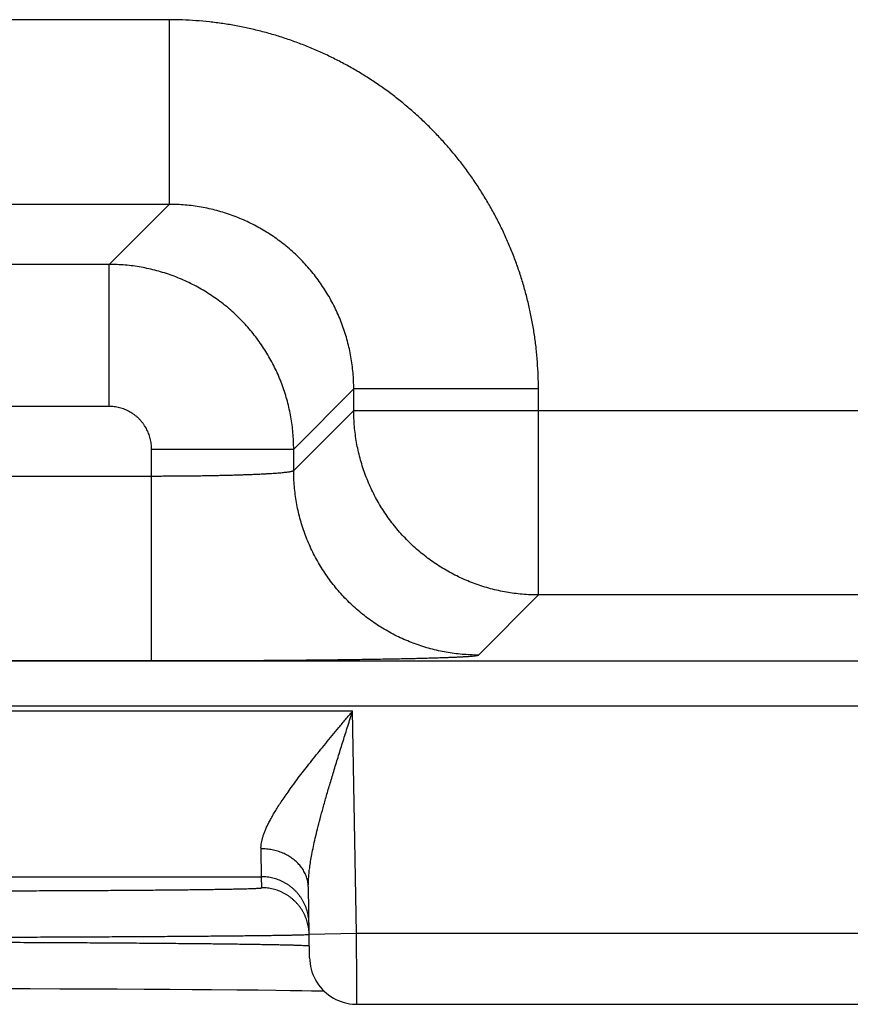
# Model space of a CAD drawing. Header units: inches. Extents: x 0 to 34, y 0 to 22.
# Tile 84 of 111: x 22.214 to 22.565, y 14.689 to 15.105. Entities that reach past the tile are written whole.
import ezdxf

# ---------------------------------------------------------------- set-up
doc = ezdxf.new("R2010")
doc.units = ezdxf.units.IN
doc.header["$LTSCALE"] = 1.87
doc.header["$MEASUREMENT"] = 0
doc.layers.get('0').update_dxf_attribs({"linetype": 'CONTINUOUS'})

msp = doc.modelspace()

# ---------------------------------------------------------------- linework, layer by layer
at = {"color": 7, "linetype": 'CONTINUOUS'}
for p, q in [((22.2775, 15.10534), (22.12719, 15.10534)), ((22.2775, 15.10534), (22.2775, 15.02735)), ((22.2775, 15.02735), (22.12719, 15.02735)), ((22.2775, 15.02735), (22.25213, 15.00198)), ((22.25213, 15.00198), (22.15255, 15.00198)), ((22.25213, 14.94199), (22.25213, 15.00198)), ((22.35549, 14.94936), (22.33012, 14.92399)), ((22.43347, 14.94936), (22.35549, 14.94936)), ((22.35549, 14.94034), (22.35549, 14.94936)), ((22.43347, 14.86235), (22.43347, 14.94936)), ((22.25213, 14.94199), (22.15255, 14.94199)), ((22.33012, 14.91497), (22.35549, 14.94034)), ((22.35549, 14.94034), (22.9792, 14.94034)), ((22.27012, 14.92399), (22.33012, 14.92399)), ((22.27012, 14.83462), (22.27012, 14.92399)), ((22.33012, 14.91497), (22.33012, 14.92399)), ((22.13456, 14.9126), (22.27012, 14.9126)), ((22.4081, 14.83698), (22.43347, 14.86235)), ((22.90121, 14.86235), (22.43347, 14.86235)), ((20.65466, 14.83453), (24.32503, 14.83453)), ((22.13456, 14.83462), (22.27012, 14.83462)), ((20.65466, 14.81554), (24.32503, 14.81554)), ((21.67767, 14.81336), (22.35501, 14.81336)), ((22.35665, 14.71947), (22.35501, 14.81336)), ((21.7161, 14.74337), (22.31658, 14.74337)), ((22.31666, 14.73869), (22.31658, 14.74337)), ((22.33683, 14.70912), (22.33631, 14.73888)), ((22.33666, 14.71912), (22.35665, 14.71947)), ((22.35665, 14.71947), (22.60603, 14.71947)), ((22.20594, 14.69611), (22.21878, 14.69609)), ((22.21878, 14.69609), (22.23136, 14.69605)), ((22.23136, 14.69605), (22.24364, 14.69601)), ((22.24364, 14.69601), (22.25553, 14.69596)), ((22.25553, 14.69596), (22.26704, 14.6959)), ((22.26704, 14.6959), (22.2778, 14.69584)), ((22.2778, 14.69584), (22.28726, 14.69577)), ((22.28726, 14.69577), (22.29547, 14.69571)), ((22.29547, 14.69571), (22.30611, 14.69562)), ((22.30611, 14.69562), (22.31512, 14.69553)), ((22.31512, 14.69553), (22.32256, 14.69544)), ((22.32256, 14.69544), (22.32858, 14.69536)), ((22.32858, 14.69536), (22.33352, 14.69528)), ((22.33352, 14.69528), (22.33765, 14.69521)), ((22.33765, 14.69521), (22.34111, 14.69515)), ((22.34111, 14.69515), (22.34292, 14.69511)), ((22.35683, 14.68947), (22.60585, 14.68947))]:
    msp.add_line(p, q, dxfattribs=at)
msp.add_lwpolyline([(22.33683, 14.70912), (22.33689, 14.70791), (22.33702, 14.7067), (22.33723, 14.7055), (22.3375, 14.70431), (22.33785, 14.70315), (22.33827, 14.70201), (22.33876, 14.70089), (22.33932, 14.69981), (22.33993, 14.69876), (22.34062, 14.69776), (22.34136, 14.69679), (22.34216, 14.69588), (22.34301, 14.69501), (22.34392, 14.6942), (22.34487, 14.69344), (22.34586, 14.69274), (22.3469, 14.69211), (22.34797, 14.69154), (22.34908, 14.69103), (22.35022, 14.6906), (22.35138, 14.69023), (22.35256, 14.68993), (22.35375, 14.68971), (22.35496, 14.68956), (22.35617, 14.68948), (22.35683, 14.68947)], dxfattribs=at)
for points, knots in [([(22.43347, 14.94936), (22.43347, 14.95126), (22.4334, 14.95506), (22.43309, 14.96075), (22.43257, 14.96643), (22.43185, 14.97208), (22.43091, 14.97771), (22.42977, 14.98329), (22.42843, 14.98883), (22.42689, 14.99432), (22.42515, 14.99974), (22.42321, 15.00511), (22.42108, 15.01039), (22.41875, 15.0156), (22.41624, 15.02072), (22.41354, 15.02573), (22.41066, 15.03065), (22.4076, 15.03546), (22.40437, 15.04015), (22.40097, 15.04473), (22.39741, 15.04917), (22.39368, 15.05349), (22.3898, 15.05766), (22.38577, 15.06169), (22.3816, 15.06557), (22.37728, 15.06929), (22.37284, 15.07286), (22.36826, 15.07626), (22.36357, 15.07949), (22.35875, 15.08255), (22.35384, 15.08542), (22.34882, 15.08812), (22.3437, 15.09063), (22.3385, 15.09296), (22.33321, 15.09509), (22.32784, 15.09703), (22.32241, 15.09877), (22.31693, 15.10031), (22.31139, 15.10165), (22.3058, 15.10279), (22.30018, 15.10372), (22.29453, 15.10444), (22.28886, 15.10496), (22.28318, 15.10527), (22.27939, 15.10534), (22.2775, 15.10534)], [0, 0, 0, 0, 0.02325, 0.046512, 0.069779, 0.093044, 0.116305, 0.13956, 0.162813, 0.186066, 0.209325, 0.232597, 0.255874, 0.279144, 0.302401, 0.325651, 0.348904, 0.37216, 0.395416, 0.41867, 0.441923, 0.465173, 0.488427, 0.511688, 0.534953, 0.558213, 0.581463, 0.604713, 0.627975, 0.651244, 0.674505, 0.697754, 0.721003, 0.744267, 0.767542, 0.790816, 0.814083, 0.837342, 0.860594, 0.883846, 0.907105, 0.930364, 0.95361, 0.976827, 1, 1, 1, 1]), ([(22.35549, 14.94936), (22.35549, 14.9505), (22.35544, 14.95277), (22.35521, 14.95617), (22.35484, 14.95956), (22.35433, 14.96292), (22.35366, 14.96626), (22.35285, 14.96957), (22.3519, 14.97284), (22.35081, 14.97607), (22.34957, 14.97924), (22.3482, 14.98236), (22.3467, 14.98541), (22.34506, 14.98839), (22.3433, 14.9913), (22.34141, 14.99412), (22.3394, 14.99687), (22.33727, 14.99952), (22.33503, 15.00207), (22.33268, 15.00453), (22.33022, 15.00688), (22.32766, 15.00913), (22.32501, 15.01126), (22.32227, 15.01327), (22.31944, 15.01516), (22.31653, 15.01693), (22.31354, 15.01856), (22.31049, 15.02007), (22.30737, 15.02144), (22.3042, 15.02267), (22.30098, 15.02377), (22.29771, 15.02472), (22.2944, 15.02553), (22.29106, 15.02619), (22.28769, 15.02671), (22.2843, 15.02708), (22.2809, 15.0273), (22.27863, 15.02735), (22.2775, 15.02735)], [0, 0, 0, 0, 0.027801, 0.055606, 0.083409, 0.11121, 0.139007, 0.166801, 0.194591, 0.222378, 0.25016, 0.277931, 0.30569, 0.333443, 0.361197, 0.388949, 0.416694, 0.444435, 0.472175, 0.499921, 0.527681, 0.555445, 0.583207, 0.610971, 0.638742, 0.666518, 0.694294, 0.722069, 0.749843, 0.77762, 0.805403, 0.833194, 0.860989, 0.888789, 0.916591, 0.944395, 0.972199, 1, 1, 1, 1]), ([(22.33012, 14.92399), (22.33012, 14.92513), (22.33007, 14.9274), (22.32984, 14.9308), (22.32947, 14.93418), (22.32895, 14.93755), (22.32829, 14.94088), (22.32748, 14.94419), (22.32652, 14.94746), (22.32543, 14.95068), (22.32419, 14.95386), (22.32282, 14.95697), (22.32131, 14.96002), (22.31968, 14.96301), (22.31791, 14.96591), (22.31602, 14.96874), (22.31401, 14.97148), (22.31188, 14.97414), (22.30964, 14.97669), (22.30728, 14.97915), (22.30483, 14.9815), (22.30227, 14.98375), (22.29961, 14.98588), (22.29687, 14.98789), (22.29404, 14.98978), (22.29113, 14.99155), (22.28814, 14.99319), (22.28509, 14.99469), (22.28197, 14.99607), (22.2788, 14.9973), (22.27558, 14.99839), (22.27231, 14.99935), (22.269, 15.00016), (22.26566, 15.00082), (22.2623, 15.00134), (22.25892, 15.00171), (22.25553, 15.00193), (22.25326, 15.00198), (22.25213, 15.00198)], [0, 0, 0, 0, 0.027792, 0.055584, 0.083373, 0.11116, 0.138947, 0.166736, 0.194523, 0.222308, 0.250095, 0.277886, 0.305671, 0.333438, 0.361191, 0.388942, 0.416697, 0.44446, 0.47223, 0.500001, 0.527768, 0.555539, 0.58332, 0.611108, 0.638896, 0.666681, 0.69447, 0.722264, 0.750056, 0.777841, 0.805622, 0.833408, 0.861192, 0.888964, 0.916724, 0.944479, 0.972236, 1, 1, 1, 1]), ([(22.27012, 14.92399), (22.27012, 14.92437), (22.2701, 14.92511), (22.27, 14.92623), (22.26982, 14.92735), (22.26958, 14.92845), (22.26926, 14.92954), (22.26888, 14.93061), (22.26843, 14.93165), (22.26791, 14.93266), (22.26734, 14.93364), (22.2667, 14.93457), (22.26601, 14.93547), (22.26526, 14.93632), (22.26446, 14.93712), (22.26361, 14.93787), (22.26271, 14.93857), (22.26177, 14.9392), (22.2608, 14.93978), (22.25979, 14.94029), (22.25875, 14.94074), (22.25768, 14.94113), (22.25659, 14.94144), (22.25548, 14.94169), (22.25437, 14.94186), (22.25325, 14.94197), (22.2525, 14.94199), (22.25213, 14.94199)], [0, 0, 0, 0, 0.039555, 0.079331, 0.11927, 0.159318, 0.199425, 0.23954, 0.27962, 0.319663, 0.359694, 0.399734, 0.439792, 0.479863, 0.51994, 0.560017, 0.600085, 0.640135, 0.680172, 0.720225, 0.760321, 0.80046, 0.840595, 0.880671, 0.920633, 0.960429, 1, 1, 1, 1]), ([(22.43347, 14.86235), (22.43234, 14.86235), (22.43007, 14.8624), (22.42667, 14.86263), (22.42329, 14.863), (22.41993, 14.86352), (22.41659, 14.86418), (22.41328, 14.86499), (22.41002, 14.86594), (22.40679, 14.86704), (22.40362, 14.86827), (22.40051, 14.86964), (22.39745, 14.87115), (22.39447, 14.87279), (22.39156, 14.87455), (22.38873, 14.87645), (22.38599, 14.87846), (22.38333, 14.88059), (22.38077, 14.88283), (22.37831, 14.88519), (22.37596, 14.88765), (22.37372, 14.89021), (22.37159, 14.89286), (22.36957, 14.89561), (22.36768, 14.89844), (22.36592, 14.90135), (22.36428, 14.90433), (22.36277, 14.90738), (22.3614, 14.9105), (22.36017, 14.91367), (22.35907, 14.91689), (22.35812, 14.92016), (22.35731, 14.92347), (22.35665, 14.9268), (22.35613, 14.93017), (22.35576, 14.93355), (22.35554, 14.93694), (22.35549, 14.93921), (22.35549, 14.94034)], [0, 0, 0, 0, 0.027778, 0.055556, 0.083335, 0.111114, 0.138893, 0.166673, 0.194453, 0.222233, 0.250014, 0.277795, 0.305576, 0.333357, 0.361139, 0.38892, 0.416702, 0.444484, 0.472265, 0.500047, 0.527829, 0.555611, 0.583392, 0.611174, 0.638955, 0.666735, 0.694518, 0.722299, 0.750078, 0.777857, 0.805635, 0.833415, 0.861198, 0.888978, 0.916748, 0.944506, 0.972255, 1, 1, 1, 1]), ([(22.27012, 14.9126), (22.27104, 14.9126), (22.27286, 14.91261), (22.27559, 14.91261), (22.27831, 14.91262), (22.28101, 14.91264), (22.28369, 14.91266), (22.28634, 14.91269), (22.28896, 14.91272), (22.29153, 14.91276), (22.29407, 14.9128), (22.29655, 14.91285), (22.29898, 14.9129), (22.30135, 14.91295), (22.30365, 14.91301), (22.30589, 14.91308), (22.30805, 14.91314), (22.31013, 14.91322), (22.31213, 14.91329), (22.31404, 14.91337), (22.31586, 14.91345), (22.31758, 14.91354), (22.31921, 14.91363), (22.32073, 14.91372), (22.32214, 14.91381), (22.32345, 14.91391), (22.32465, 14.914), (22.32573, 14.91411), (22.3267, 14.91421), (22.32755, 14.91431), (22.32828, 14.91442), (22.32889, 14.91452), (22.32937, 14.91463), (22.32974, 14.91473), (22.32998, 14.91483), (22.33009, 14.91492), (22.33012, 14.91497)], [0, 0, 0, 0, 0.045499, 0.090898, 0.136107, 0.181041, 0.225612, 0.269722, 0.313271, 0.356167, 0.398325, 0.439658, 0.480076, 0.519496, 0.557842, 0.595035, 0.630991, 0.665634, 0.698895, 0.730707, 0.761002, 0.789712, 0.81678, 0.842151, 0.865772, 0.887593, 0.907569, 0.925664, 0.941841, 0.956068, 0.968317, 0.978571, 0.986823, 0.993083, 0.997405, 1, 1, 1, 1]), ([(22.4081, 14.83698), (22.40697, 14.83698), (22.4047, 14.83703), (22.40131, 14.83726), (22.39792, 14.83763), (22.39456, 14.83815), (22.39122, 14.83881), (22.38792, 14.83962), (22.38465, 14.84057), (22.38143, 14.84167), (22.37825, 14.8429), (22.37514, 14.84427), (22.37209, 14.84578), (22.3691, 14.84742), (22.36619, 14.84918), (22.36336, 14.85107), (22.36062, 14.85309), (22.35797, 14.85522), (22.35541, 14.85746), (22.35295, 14.85982), (22.35059, 14.86227), (22.34835, 14.86483), (22.34622, 14.86749), (22.34421, 14.87023), (22.34232, 14.87306), (22.34055, 14.87597), (22.33891, 14.87895), (22.33741, 14.88201), (22.33604, 14.88512), (22.3348, 14.88829), (22.33371, 14.89152), (22.33275, 14.89478), (22.33194, 14.89809), (22.33128, 14.90143), (22.33076, 14.90479), (22.33039, 14.90817), (22.33017, 14.91157), (22.33012, 14.91384), (22.33012, 14.91497)], [0, 0, 0, 0, 0.027775, 0.055551, 0.083327, 0.111104, 0.138881, 0.166658, 0.194436, 0.222213, 0.249992, 0.27777, 0.305549, 0.333327, 0.361106, 0.388885, 0.416665, 0.444444, 0.472223, 0.500003, 0.527782, 0.555561, 0.58334, 0.61112, 0.638898, 0.666677, 0.694456, 0.722234, 0.750012, 0.77779, 0.805567, 0.833344, 0.861121, 0.888898, 0.916674, 0.94445, 0.972225, 1, 1, 1, 1]), ([(22.27012, 14.83462), (22.27186, 14.83462), (22.27533, 14.83462), (22.28053, 14.83462), (22.28573, 14.83463), (22.29091, 14.83464), (22.29606, 14.83466), (22.30117, 14.83468), (22.30623, 14.8347), (22.31125, 14.83472), (22.31621, 14.83475), (22.32111, 14.83479), (22.32593, 14.83482), (22.33067, 14.83486), (22.33532, 14.8349), (22.33988, 14.83494), (22.34433, 14.83499), (22.34869, 14.83504), (22.35292, 14.8351), (22.35705, 14.83515), (22.36104, 14.83521), (22.36491, 14.83527), (22.36863, 14.83534), (22.37222, 14.8354), (22.37566, 14.83547), (22.37895, 14.83554), (22.38209, 14.83561), (22.38506, 14.83569), (22.38787, 14.83577), (22.3905, 14.83585), (22.39297, 14.83593), (22.39526, 14.83601), (22.39737, 14.83609), (22.39929, 14.83617), (22.40103, 14.83626), (22.40259, 14.83635), (22.40395, 14.83643), (22.40512, 14.83652), (22.4061, 14.83661), (22.40688, 14.8367), (22.40747, 14.83678), (22.40785, 14.83687), (22.40805, 14.83693), (22.4081, 14.83698)], [0, 0, 0, 0, 0.037696, 0.075415, 0.113078, 0.150605, 0.187924, 0.224964, 0.261683, 0.298042, 0.33399, 0.369462, 0.404398, 0.438746, 0.47246, 0.505492, 0.537801, 0.569342, 0.600069, 0.629934, 0.658891, 0.686902, 0.713931, 0.739939, 0.764885, 0.788728, 0.811435, 0.83298, 0.853332, 0.872461, 0.890334, 0.906927, 0.922222, 0.936202, 0.94884, 0.960113, 0.970005, 0.978507, 0.985613, 0.991312, 0.995598, 0.998476, 1, 1, 1, 1]), ([(22.31632, 14.75516), (22.31631, 14.75548), (22.31632, 14.75616), (22.31643, 14.7572), (22.31662, 14.7583), (22.31691, 14.75949), (22.31729, 14.76075), (22.31777, 14.7621), (22.31837, 14.76355), (22.31907, 14.76509), (22.3199, 14.76675), (22.32086, 14.76851), (22.32195, 14.77039), (22.32318, 14.7724), (22.32455, 14.77453), (22.32608, 14.7768), (22.32776, 14.7792), (22.32959, 14.78174), (22.33158, 14.78442), (22.33372, 14.78723), (22.33601, 14.79017), (22.33843, 14.79323), (22.34099, 14.7964), (22.34365, 14.79967), (22.34641, 14.80302), (22.34923, 14.80643), (22.35211, 14.80988), (22.35404, 14.8122), (22.35501, 14.81336)], [0, 0, 0, 0, 0.013767, 0.02849, 0.044343, 0.061496, 0.080115, 0.100365, 0.122402, 0.146375, 0.172446, 0.200769, 0.231483, 0.26472, 0.300604, 0.339231, 0.380672, 0.424982, 0.472158, 0.522156, 0.574897, 0.630217, 0.687914, 0.747698, 0.80919, 0.871994, 0.935726, 1, 1, 1, 1]), ([(22.33631, 14.73888), (22.3363, 14.73947), (22.33631, 14.74071), (22.33641, 14.74267), (22.33659, 14.74484), (22.33688, 14.74726), (22.33728, 14.74994), (22.33781, 14.7529), (22.33846, 14.75617), (22.33926, 14.75977), (22.34021, 14.76371), (22.34131, 14.768), (22.34257, 14.77265), (22.34399, 14.77766), (22.34556, 14.78301), (22.34726, 14.78866), (22.34909, 14.79459), (22.35101, 14.80072), (22.35299, 14.80701), (22.35434, 14.81123), (22.35501, 14.81336)], [0, 0, 0, 0, 0.022884, 0.048266, 0.076504, 0.107952, 0.142988, 0.181957, 0.225166, 0.272912, 0.32545, 0.382981, 0.445586, 0.513225, 0.585692, 0.6626, 0.74338, 0.827177, 0.913025, 1, 1, 1, 1]), ([(22.31658, 14.74337), (22.31658, 14.7434), (22.31658, 14.74351), (22.31657, 14.74374), (22.31656, 14.74412), (22.31655, 14.74463), (22.31654, 14.74528), (22.31652, 14.74607), (22.3165, 14.74699), (22.31647, 14.74804), (22.31645, 14.74922), (22.31642, 14.75053), (22.31639, 14.75196), (22.31635, 14.75352), (22.31633, 14.7546), (22.31632, 14.75516)], [0, 0, 0, 0, 0.008221, 0.028243, 0.060025, 0.103511, 0.158627, 0.22527, 0.303301, 0.392555, 0.49284, 0.603947, 0.725669, 0.857773, 1, 1, 1, 1]), ([(22.33631, 14.73888), (22.33631, 14.73921), (22.33627, 14.73987), (22.33615, 14.74086), (22.33595, 14.74185), (22.33568, 14.74282), (22.33535, 14.74377), (22.33494, 14.74471), (22.33447, 14.74562), (22.33394, 14.74651), (22.33334, 14.74737), (22.33268, 14.7482), (22.33196, 14.74899), (22.33118, 14.74974), (22.33036, 14.75046), (22.32948, 14.75113), (22.32855, 14.75176), (22.32759, 14.75234), (22.32658, 14.75287), (22.32553, 14.75335), (22.32445, 14.75377), (22.32334, 14.75415), (22.32221, 14.75446), (22.32106, 14.75472), (22.31989, 14.75492), (22.3187, 14.75506), (22.31751, 14.75515), (22.31671, 14.75516), (22.31632, 14.75516)], [0, 0, 0, 0, 0.034885, 0.069825, 0.104875, 0.140088, 0.175513, 0.211196, 0.247177, 0.283491, 0.32017, 0.357237, 0.39471, 0.4326, 0.470912, 0.509646, 0.548795, 0.588346, 0.628282, 0.66858, 0.709212, 0.750149, 0.791354, 0.83279, 0.874416, 0.916189, 0.958066, 1, 1, 1, 1]), ([(22.33658, 14.72372), (22.33657, 14.72411), (22.33653, 14.72491), (22.3364, 14.7261), (22.33621, 14.72728), (22.33594, 14.72844), (22.3356, 14.72959), (22.33519, 14.73071), (22.33472, 14.73181), (22.33419, 14.73288), (22.33359, 14.73391), (22.33293, 14.73491), (22.33221, 14.73587), (22.33143, 14.73678), (22.33061, 14.73764), (22.32973, 14.73845), (22.3288, 14.73921), (22.32784, 14.73991), (22.32683, 14.74055), (22.32578, 14.74113), (22.32471, 14.74165), (22.3236, 14.74211), (22.32247, 14.74249), (22.32132, 14.74281), (22.32015, 14.74306), (22.31897, 14.74323), (22.31777, 14.74334), (22.31698, 14.74337), (22.31658, 14.74337)], [0, 0, 0, 0, 0.038462, 0.076923, 0.115385, 0.153847, 0.192308, 0.23077, 0.269232, 0.307693, 0.346155, 0.384616, 0.423078, 0.461539, 0.500001, 0.538462, 0.576924, 0.615385, 0.653847, 0.692308, 0.73077, 0.769231, 0.807693, 0.846154, 0.884616, 0.923077, 0.961539, 1, 1, 1, 1]), ([(22.16671, 14.73738), (22.16853, 14.73738), (22.17219, 14.73738), (22.17766, 14.73738), (22.18312, 14.73739), (22.18855, 14.73739), (22.19395, 14.7374), (22.19931, 14.73741), (22.20463, 14.73742), (22.2099, 14.73743), (22.21512, 14.73745), (22.22027, 14.73746), (22.22534, 14.73748), (22.23034, 14.7375), (22.23526, 14.73752), (22.24008, 14.73754), (22.2448, 14.73757), (22.24942, 14.73759), (22.25393, 14.73762), (22.25832, 14.73765), (22.26259, 14.73768), (22.26674, 14.73771), (22.27075, 14.73774), (22.27462, 14.73778), (22.27834, 14.73781), (22.28192, 14.73785), (22.28535, 14.73789), (22.28861, 14.73792), (22.29172, 14.73796), (22.29465, 14.738), (22.29742, 14.73804), (22.30001, 14.73809), (22.30242, 14.73813), (22.30466, 14.73817), (22.30671, 14.73822), (22.30857, 14.73826), (22.31024, 14.73831), (22.31172, 14.73835), (22.31301, 14.7384), (22.3141, 14.73844), (22.315, 14.73849), (22.31569, 14.73854), (22.31622, 14.73857), (22.31646, 14.73863), (22.31666, 14.73865), (22.31666, 14.73869)], [0, 0, 0, 0, 0.036563, 0.073065, 0.109457, 0.14569, 0.181718, 0.217497, 0.252983, 0.288135, 0.322908, 0.357259, 0.391136, 0.424487, 0.457263, 0.489424, 0.520931, 0.551745, 0.581824, 0.611127, 0.639615, 0.667249, 0.693993, 0.719813, 0.744675, 0.768543, 0.791383, 0.813168, 0.833871, 0.853463, 0.871916, 0.889203, 0.905305, 0.920206, 0.933882, 0.946312, 0.957475, 0.967357, 0.97595, 0.983243, 0.989228, 0.993893, 0.997237, 0.99926, 1, 1, 1, 1]), ([(22.33666, 14.71912), (22.33665, 14.71949), (22.33661, 14.72026), (22.33649, 14.72142), (22.33629, 14.7226), (22.33602, 14.72376), (22.33568, 14.72491), (22.33528, 14.72603), (22.3348, 14.72713), (22.33427, 14.7282), (22.33367, 14.72923), (22.33301, 14.73023), (22.33229, 14.73119), (22.33152, 14.7321), (22.33069, 14.73296), (22.32981, 14.73377), (22.32889, 14.73453), (22.32792, 14.73523), (22.32691, 14.73587), (22.32587, 14.73646), (22.32479, 14.73697), (22.32368, 14.73743), (22.32255, 14.73781), (22.3214, 14.73813), (22.32023, 14.73838), (22.31905, 14.73856), (22.31786, 14.73866), (22.31706, 14.73869), (22.31666, 14.73869)], [0, 0, 0, 0, 0.035823, 0.074389, 0.112956, 0.151522, 0.190088, 0.228655, 0.267221, 0.305788, 0.344355, 0.382921, 0.421488, 0.460055, 0.498622, 0.537189, 0.575757, 0.614324, 0.652891, 0.691459, 0.730026, 0.768594, 0.807161, 0.845729, 0.884297, 0.922865, 0.961432, 1, 1, 1, 1]), ([(22.16671, 14.71773), (22.16873, 14.71773), (22.17278, 14.71774), (22.17883, 14.71775), (22.18488, 14.71777), (22.1909, 14.71779), (22.19688, 14.7178), (22.20283, 14.71782), (22.20874, 14.71784), (22.21459, 14.71786), (22.22038, 14.71789), (22.2261, 14.71791), (22.23174, 14.71793), (22.2373, 14.71796), (22.24277, 14.71798), (22.24814, 14.71801), (22.25341, 14.71804), (22.25857, 14.71807), (22.26361, 14.7181), (22.26852, 14.71813), (22.27331, 14.71816), (22.27796, 14.71819), (22.28247, 14.71822), (22.28683, 14.71825), (22.29104, 14.71829), (22.29509, 14.71832), (22.29898, 14.71836), (22.3027, 14.71839), (22.30624, 14.71843), (22.30961, 14.71846), (22.3128, 14.7185), (22.3158, 14.71853), (22.31861, 14.71857), (22.32123, 14.7186), (22.32365, 14.71864), (22.32587, 14.71868), (22.32789, 14.71871), (22.3297, 14.71875), (22.33131, 14.71879), (22.3327, 14.71882), (22.33389, 14.71886), (22.33486, 14.71889), (22.3356, 14.71893), (22.33618, 14.71895), (22.33641, 14.719), (22.33655, 14.719)], [0, 0, 0, 0, 0.035745, 0.071435, 0.107027, 0.142477, 0.177744, 0.212786, 0.247555, 0.282008, 0.316102, 0.349794, 0.383039, 0.415791, 0.448004, 0.479641, 0.510669, 0.541047, 0.570735, 0.599692, 0.627883, 0.655274, 0.681832, 0.707524, 0.732317, 0.756177, 0.779075, 0.80098, 0.821867, 0.841711, 0.860484, 0.878159, 0.894716, 0.910135, 0.924399, 0.937486, 0.949378, 0.960059, 0.969515, 0.977736, 0.984711, 0.99043, 0.994887, 0.998078, 1, 1, 1, 1]), ([(22.35683, 14.68947), (22.35683, 14.68947), (22.35683, 14.68957), (22.35683, 14.68962), (22.35683, 14.68987), (22.35682, 14.69015), (22.35682, 14.69054), (22.35682, 14.691), (22.35682, 14.69156), (22.35681, 14.69219), (22.35681, 14.69291), (22.3568, 14.6937), (22.3568, 14.69458), (22.35679, 14.69552), (22.35679, 14.69654), (22.35678, 14.69763), (22.35677, 14.69878), (22.35677, 14.69999), (22.35676, 14.70125), (22.35675, 14.70258), (22.35674, 14.70395), (22.35674, 14.70537), (22.35673, 14.70683), (22.35672, 14.70832), (22.35671, 14.70985), (22.3567, 14.71141), (22.35669, 14.71299), (22.35668, 14.7146), (22.35667, 14.71621), (22.35666, 14.71784), (22.35666, 14.71893), (22.35665, 14.71947)], [0, 0, 0, 0, 0.000689, 0.00465, 0.011565, 0.021417, 0.034174, 0.049795, 0.068239, 0.089461, 0.113397, 0.139967, 0.169085, 0.200672, 0.234641, 0.270879, 0.309261, 0.349667, 0.391996, 0.436136, 0.481947, 0.529276, 0.577982, 0.627931, 0.678984, 0.730998, 0.783826, 0.837307, 0.891276, 0.945565, 1, 1, 1, 1]), ([(22.16674, 14.7158), (22.16876, 14.7158), (22.17281, 14.71579), (22.17887, 14.71577), (22.18491, 14.71576), (22.19093, 14.71574), (22.19692, 14.71572), (22.20287, 14.7157), (22.20878, 14.71567), (22.21463, 14.71565), (22.22042, 14.71562), (22.22614, 14.7156), (22.23179, 14.71557), (22.23735, 14.71554), (22.24282, 14.71551), (22.2482, 14.71547), (22.25347, 14.71544), (22.25862, 14.7154), (22.26367, 14.71537), (22.26858, 14.71533), (22.27337, 14.71529), (22.27802, 14.71525), (22.28253, 14.71521), (22.28689, 14.71517), (22.2911, 14.71513), (22.29516, 14.71509), (22.29904, 14.71504), (22.30276, 14.715), (22.30631, 14.71495), (22.30968, 14.71491), (22.31287, 14.71486), (22.31587, 14.71481), (22.31868, 14.71477), (22.3213, 14.71472), (22.32372, 14.71467), (22.32595, 14.71462), (22.32797, 14.71458), (22.32978, 14.71453), (22.33139, 14.71448), (22.33278, 14.71443), (22.33397, 14.71438), (22.33494, 14.71434), (22.33568, 14.71429), (22.33626, 14.71426), (22.33649, 14.7142), (22.33663, 14.71419)], [0, 0, 0, 0, 0.035719, 0.071398, 0.106986, 0.142438, 0.177708, 0.21275, 0.24752, 0.281976, 0.316073, 0.349763, 0.382999, 0.415742, 0.447957, 0.479602, 0.510632, 0.541005, 0.570687, 0.599644, 0.627837, 0.655229, 0.681783, 0.707467, 0.732251, 0.756105, 0.779002, 0.80091, 0.821799, 0.84164, 0.86041, 0.878088, 0.89465, 0.910071, 0.924333, 0.937419, 0.949313, 0.959999, 0.969461, 0.977687, 0.984668, 0.990395, 0.994861, 0.998063, 1, 1, 1, 1])]:
    msp.add_open_spline(points, degree=3, knots=knots, dxfattribs=at)
for points in [[(22.33655, 14.719), (22.3366, 14.719), (22.33666, 14.719), (22.33666, 14.71904)], [(22.33666, 14.71904), (22.33666, 14.71906), (22.33666, 14.71909), (22.33666, 14.71912)], [(22.33663, 14.71419), (22.33669, 14.71419), (22.33674, 14.71418), (22.33674, 14.71414)]]:
    msp.add_open_spline(points, degree=3, dxfattribs=at)

doc.saveas('drawing.dxf')
